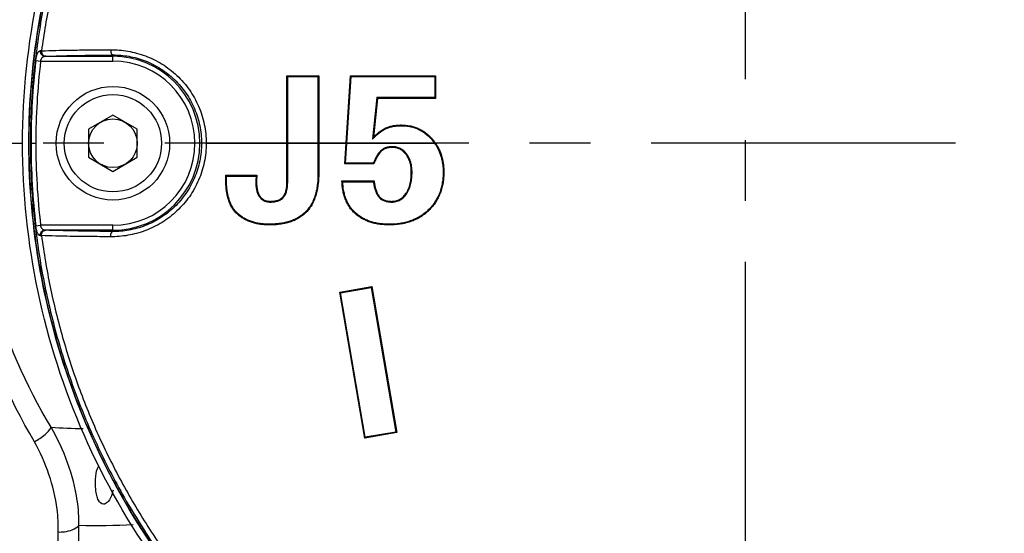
# Model space of a CAD drawing. Header units: millimetres. Extents: x 5828 to 6704, y 123 to 421.
# Tile 160 of 256: x 6364.93 to 6371, y 363.58 to 366.74. Entities that reach past the tile are written whole.
import ezdxf

# ---------------------------------------------------------------- set-up
doc = ezdxf.new("R2010")
doc.units = ezdxf.units.MM
doc.linetypes.add('CENTER', pattern=[0.6, 0.375, -0.075, 0.075, -0.075])
doc.layers.add('中心线', color=7, linetype='Continuous')
doc.layers.add('外形图', color=7, linetype='Continuous')

msp = doc.modelspace()

# ---------------------------------------------------------------- linework, layer by layer
at = {"layer": '中心线', "linetype": 'CENTER', "ltscale": 5}
for p, q in [((6369.4033, 360.3738), (6369.4033, 371.3019)), ((6376.6977, 365.9795), (6359.4099, 365.9795))]:
    msp.add_line(p, q, dxfattribs=at)
at = {"layer": '外形图', "linetype": 'ByBlock'}
for p, q in [((6365.0282, 366.489), (6365.0576, 366.4856)), ((6365.0576, 366.4856), (6365.5033, 366.4856)), ((6365.0831, 366.5156), (6365.5033, 366.5156)), ((6365.5033, 366.4856), (6365.5033, 366.5235)), ((6366.5766, 366.3954), (6366.581, 366.3911)), ((6366.5766, 366.3954), (6366.7722, 366.3954)), ((6366.5766, 365.9795), (6366.5766, 366.3954)), ((6366.581, 366.3911), (6366.7678, 366.3911)), ((6366.581, 365.9795), (6366.581, 366.3911)), ((6366.7722, 366.3954), (6366.7678, 366.3911)), ((6366.7678, 366.3911), (6366.7678, 365.9795)), ((6366.7722, 366.3954), (6366.7722, 365.9795)), ((6366.941, 365.9795), (6366.9683, 366.3954)), ((6366.9454, 365.9795), (6366.9724, 366.3911)), ((6366.9683, 366.3954), (6366.9724, 366.3911)), ((6366.9683, 366.3954), (6367.4923, 366.3954)), ((6366.9724, 366.3911), (6367.4879, 366.3911)), ((6367.4923, 366.3954), (6367.4879, 366.3911)), ((6367.4879, 366.3911), (6367.4879, 366.2607)), ((6367.4923, 366.3954), (6367.4923, 366.2563)), ((6367.1298, 366.2607), (6367.1037, 366.0039)), ((6367.1338, 366.2563), (6367.1094, 366.0163)), ((6367.1338, 366.2563), (6367.1298, 366.2607)), ((6367.4879, 366.2607), (6367.1298, 366.2607)), ((6367.4923, 366.2563), (6367.1338, 366.2563)), ((6367.4923, 366.2563), (6367.4879, 366.2607)), ((6365.5033, 366.1528), (6365.3533, 366.0662)), ((6365.6533, 366.0662), (6365.5033, 366.1528)), ((6365.3533, 366.0662), (6365.3533, 365.8929)), ((6365.6533, 365.8929), (6365.6533, 366.0662)), ((6367.187, 366.074), (6367.1888, 366.0701)), ((6367.2817, 366.0921), (6367.2817, 366.0877)), ((6367.4689, 366.0092), (6367.4657, 366.0063)), ((6364.6322, 365.9795), (6364.9464, 365.9795)), ((6364.9984, 365.9795), (6364.9946, 365.9795)), ((6364.9984, 365.9795), (6365.028, 365.9795)), ((6366.0788, 365.9795), (6366.0496, 365.9795)), ((6366.0788, 365.9795), (6366.581, 365.9795)), ((6366.5766, 365.743), (6366.5766, 365.9795)), ((6366.581, 365.743), (6366.581, 365.9795)), ((6366.581, 365.9795), (6366.7678, 365.9795)), ((6366.7678, 365.9795), (6366.941, 365.9795)), ((6366.7678, 365.9795), (6366.7678, 365.7944)), ((6366.7722, 365.9795), (6366.7722, 365.7944)), ((6366.9326, 365.8521), (6366.941, 365.9795)), ((6366.9373, 365.8564), (6366.9454, 365.9795)), ((6366.9454, 365.9795), (6367.487, 365.9795)), ((6367.157, 365.9291), (6367.1539, 365.9322)), ((6367.2266, 365.9536), (6367.2266, 365.958)), ((6365.3533, 365.8929), (6365.5033, 365.8063)), ((6365.5033, 365.8063), (6365.6533, 365.8929)), ((6367.3102, 365.9113), (6367.3136, 365.914)), ((6366.9326, 365.8521), (6366.9373, 365.8564)), ((6367.1119, 365.8521), (6366.9326, 365.8521)), ((6367.1089, 365.8564), (6366.9373, 365.8564)), ((6366.1993, 365.7819), (6366.3905, 365.7819)), ((6366.1993, 365.7537), (6366.1993, 365.7819)), ((6366.1993, 365.7819), (6366.2037, 365.7775)), ((6366.1993, 365.7537), (6366.2037, 365.7537)), ((6366.2037, 365.7537), (6366.2037, 365.7775)), ((6366.2037, 365.7775), (6366.386, 365.7775)), ((6366.386, 365.7775), (6366.3849, 365.7501)), ((6366.3892, 365.7499), (6366.3849, 365.7501)), ((6366.3905, 365.7819), (6366.386, 365.7775)), ((6366.3905, 365.7819), (6366.3892, 365.7499)), ((6366.7722, 365.7944), (6366.7678, 365.7944)), ((6366.9157, 365.7468), (6367.1137, 365.7468)), ((6367.3431, 365.8007), (6367.3475, 365.8007)), ((6367.5437, 365.8007), (6367.5393, 365.8007)), ((6366.5766, 365.743), (6366.581, 365.743)), ((6366.9202, 365.7424), (6367.1099, 365.7424)), ((6366.5526, 365.6498), (6366.5559, 365.647)), ((6367.1457, 365.6515), (6367.1423, 365.6487)), ((6367.3097, 365.6692), (6367.3133, 365.6667)), ((6366.4738, 365.6214), (6366.4738, 365.6171)), ((6367.2215, 365.6214), (6367.2215, 365.617)), ((6367.4509, 365.565), (6367.4479, 365.5681)), ((6366.2727, 365.5406), (6366.2756, 365.5438)), ((6366.6946, 365.5536), (6366.6915, 365.5566)), ((6366.9972, 365.5456), (6367.0001, 365.5488)), ((6365.0282, 365.4701), (6365.0576, 365.4735)), ((6365.5033, 365.4735), (6365.0576, 365.4735)), ((6365.5033, 365.4435), (6365.0831, 365.4435)), ((6365.5033, 365.4356), (6365.5033, 365.4735)), ((6366.4688, 365.476), (6366.4688, 365.4804)), ((6367.2071, 365.476), (6367.2071, 365.4804)), ((6366.9017, 365.0616), (6367.0988, 365.0954)), ((6366.9067, 365.058), (6367.0952, 365.0904)), ((6367.0988, 365.0954), (6367.0952, 365.0904)), ((6367.0952, 365.0904), (6367.2481, 364.199)), ((6367.0988, 365.0954), (6367.2532, 364.1954)), ((6367.0561, 364.1616), (6366.9017, 365.0616)), ((6366.9017, 365.0616), (6366.9067, 365.058)), ((6367.0596, 364.1667), (6366.9067, 365.058)), ((6367.2532, 364.1954), (6367.0561, 364.1616)), ((6367.2481, 364.199), (6367.0596, 364.1667)), ((6367.2532, 364.1954), (6367.2481, 364.199)), ((6367.0561, 364.1616), (6367.0596, 364.1667)), ((6365.2939, 361.4073), (6365.2939, 363.6232)), ((6365.1656, 361.3296), (6365.1656, 363.5831))]:
    msp.add_line(p, q, dxfattribs=at)
for radius in [0.35, 0.3, 0.15]:
    msp.add_circle((6365.5033, 365.9795), radius, dxfattribs=at)
for centre, radius, start, end in [((6365.0887, 365.1191), 1.4305, 91.01922, 91.31487), ((6369.3737, 365.979), 4.3753, 173.30625, 179.99289), ((6369.3755, 365.979), 4.3475, 173.3085, 179.99241), ((6365.1285, 365.3463), 1.1701, 91.90109, 92.22497), ((6365.5033, 365.9795), 0.536, 270, 90), ((6365.5033, 365.9795), 0.506, 270, 90), ((6367.9891, 365.605), 0.9711, 154.94217, 155.7417), ((6367.2572, 365.8178), 0.2811, 35.14424, 42.12265), ((6367.257, 365.8176), 0.2857, 34.52937, 42.11546), ((6369.3739, 365.9801), 4.3755, 180.00721, 186.69358), ((6369.3757, 365.9801), 4.3477, 180.00769, 186.69131), ((6368.4955, 366.7952), 1.6745, 214.09937, 214.28068), ((6367.7855, 366.6414), 1.2478, 225.80619, 226.0957), ((6368.0495, 364.9134), 1.253, 138.31315, 138.58111), ((6365.1312, 366.6874), 1.2448, 267.78478, 268.08921), ((6365.0908, 366.9442), 1.5346, 268.69518, 268.97076), ((6365.3856, 368.2349), 4.0149, 266.23681, 269.07234)]:
    msp.add_arc(centre, radius, start, end, dxfattribs=at)
for points, knots in [([(6373.6771, 361.295), (6373.1533, 361.3221), (6372.1058, 361.3796), (6370.7968, 361.4565), (6369.7503, 361.5299), (6368.9645, 361.5686), (6368.1857, 361.7052), (6367.2052, 362.0858), (6366.1269, 362.8751), (6365.25, 364.2147), (6364.8947, 365.7768), (6365.1085, 367.3645), (6365.8629, 368.7788), (6367.0631, 369.8364), (6368.3132, 370.3233), (6369.3596, 370.4099), (6370.1447, 370.4556), (6370.9299, 370.5095), (6371.7885, 370.5606), (6372.3855, 370.5946), (6372.7207, 370.613)], [0.2814625, 0.2814625, 0.2814625, 0.2814625, 0.3127361, 0.3440098, 0.3596457, 0.375288, 0.3909088, 0.4065401, 0.4376789, 0.4688356, 0.5000093, 0.531187, 0.5623615, 0.5935322, 0.6247079, 0.6403423, 0.655997, 0.6716257, 0.6872624, 0.7072791, 0.7072791, 0.7072791, 0.7072791]), ([(6372.7207, 370.6131), (6372.5896, 370.6059), (6372.3158, 370.5906), (6371.8993, 370.5667), (6371.4713, 370.5413), (6371.1146, 370.5196), (6370.8293, 370.5019), (6370.6154, 370.4884), (6370.4014, 370.4747), (6370.1875, 370.4609), (6369.9736, 370.4468), (6369.7953, 370.4349), (6369.6527, 370.4254), (6369.5458, 370.4181), (6369.4567, 370.412), (6369.3854, 370.4071), (6369.3319, 370.4034), (6369.2784, 370.3998), (6369.2249, 370.3962), (6369.1715, 370.3926), (6369.1002, 370.3875), (6369.0111, 370.3804), (6368.9222, 370.3717), (6368.8513, 370.3633), (6368.7804, 370.354), (6368.6921, 370.3406), (6368.5865, 370.322), (6368.4464, 370.2939), (6368.2725, 370.2524), (6368.0666, 370.1925), (6367.8638, 370.1227), (6367.6647, 370.0432), (6367.4696, 369.9541), (6367.2791, 369.8556), (6367.0936, 369.748), (6366.9135, 369.6315), (6366.7393, 369.5064), (6366.5714, 369.3731), (6366.4101, 369.2317), (6366.2558, 369.0827), (6366.109, 368.9264), (6365.97, 368.7631), (6365.839, 368.5933), (6365.7164, 368.4173), (6365.6025, 368.2356), (6365.4975, 368.0486), (6365.4017, 367.8567), (6365.3154, 367.6604), (6365.2388, 367.4601), (6365.172, 367.2563), (6365.1151, 367.0495), (6365.0527, 366.7705), (6365.0105, 366.4873), (6364.989, 366.2023), (6364.9814, 365.9165), (6364.9983, 365.5591), (6365.0497, 365.205), (6365.1111, 364.9257), (6365.1672, 364.7187), (6365.2332, 364.5147), (6365.3091, 364.3141), (6365.3947, 364.1175), (6365.4898, 363.9252), (6365.594, 363.7378), (6365.7073, 363.5557), (6365.8292, 363.3793), (6365.9595, 363.209), (6366.098, 363.0452), (6366.2442, 362.8883), (6366.3979, 362.7387), (6366.5586, 362.5967), (6366.726, 362.4627), (6366.8998, 362.337), (6367.0794, 362.2199), (6367.2645, 362.1116), (6367.4547, 362.0123), (6367.6494, 361.9225), (6367.8482, 361.8422), (6368.0508, 361.7716), (6368.2565, 361.711), (6368.4649, 361.6604), (6368.6755, 361.62), (6368.8524, 361.5946), (6368.9946, 361.5801), (6369.0836, 361.5729), (6369.1549, 361.5677), (6369.2083, 361.564), (6369.2618, 361.5605), (6369.3331, 361.5557), (6369.4222, 361.5495), (6369.5292, 361.5421), (6369.6361, 361.5348), (6369.7787, 361.5253), (6369.957, 361.5134), (6370.1709, 361.4993), (6370.3848, 361.4854), (6370.5988, 361.4718), (6370.8127, 361.4582), (6371.098, 361.4405), (6371.4547, 361.4188), (6371.8827, 361.3934), (6372.3107, 361.3688), (6372.7388, 361.3449), (6373.167, 361.3216), (6373.4797, 361.3052), (6373.6498, 361.2964), (6373.6771, 361.295)], [0.3131395, 0.3131395, 0.3131395, 0.3131395, 0.3203178, 0.3281304, 0.335943, 0.3437556, 0.347662, 0.3515683, 0.3554746, 0.3593809, 0.3632872, 0.3671935, 0.3691467, 0.3710998, 0.373053, 0.3740296, 0.3750062, 0.3759827, 0.3769593, 0.3779359, 0.3789125, 0.3808656, 0.3828188, 0.3837953, 0.3847719, 0.3867251, 0.3886782, 0.3906314, 0.3945374, 0.3984434, 0.4023495, 0.4062556, 0.4101617, 0.4140679, 0.4179741, 0.4218803, 0.4257865, 0.4296926, 0.4335988, 0.437505, 0.4414112, 0.4453173, 0.4492235, 0.4531297, 0.4570359, 0.4609421, 0.4648482, 0.4687544, 0.4726606, 0.4765668, 0.4804729, 0.4843791, 0.4921892, 0.4960954, 0.5000015, 0.5078116, 0.5156216, 0.5195278, 0.523434, 0.5273402, 0.5312463, 0.5351525, 0.5390587, 0.5429649, 0.546871, 0.5507772, 0.5546834, 0.5585896, 0.5624958, 0.5664019, 0.5703081, 0.5742143, 0.5781205, 0.5820266, 0.5859328, 0.589839, 0.5937451, 0.5976512, 0.6015573, 0.6054633, 0.6093693, 0.6132753, 0.6171812, 0.6191344, 0.6210875, 0.6220641, 0.6230407, 0.6240173, 0.6249939, 0.626947, 0.6289002, 0.6308533, 0.6328065, 0.6367128, 0.6406191, 0.6445254, 0.6484317, 0.6523381, 0.6562444, 0.664057, 0.6718696, 0.6796823, 0.6874949, 0.6953075, 0.7031201, 0.7046145, 0.7046145, 0.7046145, 0.7046145]), ([(6364.9464, 365.9795), (6364.9464, 366.5921), (6365.2064, 367.8321), (6366.3083, 369.3642), (6367.6698, 370.1685), (6368.8724, 370.4334), (6369.485, 370.4524), (6369.7883, 370.4682)], [0, 0, 0, 0, 0.250163, 0.50027, 0.750286, 0.875949, 1, 1, 1, 1]), ([(6366.1001, 368.8555), (6366.0653, 368.8149), (6365.9973, 368.7325), (6365.8995, 368.6056), (6365.8061, 368.4752), (6365.688, 368.2972), (6365.5794, 368.1129), (6365.481, 367.9232), (6365.4124, 367.7783), (6365.3492, 367.6311), (6365.272, 367.4318), (6365.1895, 367.1775), (6365.1257, 366.9179), (6365.0862, 366.7079), (6365.0702, 366.6023), (6365.0632, 366.5493)], [0, 0, 0, 0, 0.062503, 0.125007, 0.187511, 0.250015, 0.375003, 0.437507, 0.500011, 0.562515, 0.625019, 0.750005, 0.874992, 0.937496, 1, 1, 1, 1]), ([(6365.9689, 368.7438), (6365.8907, 368.6467), (6365.7796, 368.496), (6365.6447, 368.2863), (6365.5504, 368.1251), (6365.4631, 367.9601), (6365.3827, 367.7916), (6365.3096, 367.6198), (6365.222, 367.3867), (6365.1312, 367.0887), (6365.0658, 366.7842), (6365.029, 366.538), (6365.0026, 366.2906), (6364.9946, 366.1039), (6364.9946, 365.9795)], [0, 0, 0, 0, 0.125213, 0.187763, 0.250267, 0.312745, 0.375218, 0.437704, 0.500206, 0.62519, 0.750155, 0.812633, 0.875097, 1, 1, 1, 1]), ([(6364.5077, 365.9795), (6364.5078, 366.3063), (6364.5981, 366.9522), (6364.8596, 367.5475), (6365.02, 367.8194)], [0, 0, 0, 0, 0.508583, 1, 1, 1, 1]), ([(6364.6322, 365.9795), (6364.6326, 366.2905), (6364.7198, 366.905), (6364.9674, 367.4728), (6365.1221, 367.7305)], [0, 0, 0, 0, 0.508492, 1, 1, 1, 1]), ([(6365.0282, 366.489), (6365.0287, 366.4932), (6365.0299, 366.5015), (6365.032, 366.5132), (6365.0347, 366.5237), (6365.0374, 366.5315), (6365.0399, 366.5367), (6365.0418, 366.54), (6365.0438, 366.5428), (6365.046, 366.5451), (6365.0483, 366.5469), (6365.0507, 366.5482), (6365.0533, 366.5489), (6365.055, 366.5491), (6365.0559, 366.5492)], [0, 0, 0, 0, 0.180971, 0.35273, 0.507837, 0.642037, 0.700901, 0.754425, 0.80297, 0.84718, 0.887886, 0.92613, 0.963104, 1, 1, 1, 1]), ([(6365.0559, 366.5492), (6365.0554, 366.545), (6365.0562, 366.5365), (6365.061, 366.5271), (6365.0667, 366.5213), (6365.0718, 366.5181), (6365.0773, 366.5161), (6365.0811, 366.5156), (6365.0831, 366.5156)], [0, 0, 0, 0, 0.259061, 0.513596, 0.638237, 0.760531, 0.880866, 1, 1, 1, 1]), ([(6365.0632, 366.5493), (6365.063, 366.5472), (6365.063, 366.543), (6365.0642, 366.5368), (6365.0664, 366.531), (6365.0697, 366.5259), (6365.0738, 366.5216), (6365.0787, 366.5183), (6365.0841, 366.5163), (6365.0878, 366.5158), (6365.0897, 366.5158)], [0, 0, 0, 0, 0.131527, 0.262682, 0.392297, 0.519435, 0.643548, 0.764592, 0.883075, 1, 1, 1, 1]), ([(6365.0632, 366.5493), (6365.1224, 366.5512), (6365.22, 366.5534), (6365.3621, 366.5552), (6365.4451, 366.5558), (6365.4895, 366.5561)], [0, 0, 0, 0, 0.416306, 0.687414, 1, 1, 1, 1]), ([(6365.4895, 366.5561), (6365.4894, 366.554), (6365.4895, 366.55), (6365.4901, 366.544), (6365.4913, 366.5385), (6365.493, 366.5336), (6365.4951, 366.5294), (6365.4975, 366.5263), (6365.4999, 366.5244), (6365.5019, 366.5237), (6365.5028, 366.5236), (6365.5033, 366.5235)], [0, 0, 0, 0, 0.161664, 0.320323, 0.470881, 0.608841, 0.730794, 0.835079, 0.922854, 0.962256, 1, 1, 1, 1]), ([(6365.4895, 366.5561), (6365.507, 366.5562), (6365.5426, 366.5548), (6365.5963, 366.548), (6365.6504, 366.536), (6365.704, 366.5188), (6365.7564, 366.4962), (6365.8069, 366.4683), (6365.8546, 366.4354), (6365.899, 366.3977), (6365.9395, 366.3556), (6365.9755, 366.3095), (6366.0067, 366.26), (6366.0326, 366.2075), (6366.0531, 366.1526), (6366.0679, 366.096), (6366.0768, 366.0381), (6366.0788, 365.999), (6366.0788, 365.9795)], [0, 0, 0, 0, 0.057439, 0.116465, 0.17684, 0.238293, 0.300556, 0.363391, 0.426605, 0.490059, 0.553657, 0.617342, 0.681076, 0.744839, 0.808619, 0.872408, 0.936203, 1, 1, 1, 1]), ([(6365.0576, 366.4856), (6365.0581, 366.4877), (6365.059, 366.4909), (6365.0604, 366.495), (6365.0619, 366.4989), (6365.064, 366.5032), (6365.067, 366.5077), (6365.0705, 366.5112), (6365.0744, 366.5137), (6365.0787, 366.5152), (6365.0816, 366.5155), (6365.0831, 366.5156)], [0, 0, 0, 0, 0.156481, 0.232723, 0.306725, 0.446088, 0.572589, 0.687216, 0.793528, 0.896378, 1, 1, 1, 1]), ([(6365.0897, 366.5158), (6365.147, 366.5177), (6365.2418, 366.5201), (6365.3797, 366.5223), (6365.4602, 366.5232), (6365.5033, 366.5235)], [0, 0, 0, 0, 0.416177, 0.6872, 1, 1, 1, 1]), ([(6365.5033, 366.5235), (6365.5196, 366.5237), (6365.5526, 366.5225), (6365.6025, 366.5161), (6365.6528, 366.5047), (6365.7027, 366.4881), (6365.7515, 366.4665), (6365.7983, 366.4398), (6365.8426, 366.4084), (6365.8837, 366.3726), (6365.9211, 366.3327), (6365.9543, 366.2892), (6365.9831, 366.2425), (6366.007, 366.1932), (6366.0259, 366.1417), (6366.0395, 366.0886), (6366.0478, 366.0343), (6366.0496, 365.9978), (6366.0496, 365.9795)], [0, 0, 0, 0, 0.05695, 0.115637, 0.175808, 0.237169, 0.299422, 0.362301, 0.42559, 0.489138, 0.552842, 0.616637, 0.680486, 0.744366, 0.808263, 0.872171, 0.936084, 1, 1, 1, 1]), ([(6367.1037, 366.0039), (6367.116, 366.0172), (6367.1419, 366.0425), (6367.1724, 366.0626), (6367.1888, 366.0701)], [0, 0, 0, 0, 0.500389, 1, 1, 1, 1]), ([(6367.1094, 366.0163), (6367.1151, 366.0222), (6367.1269, 366.0335), (6367.1456, 366.0492), (6367.1655, 366.063), (6367.1797, 366.0707), (6367.187, 366.074)], [0, 0, 0, 0, 0.25405, 0.50395, 0.752102, 1, 1, 1, 1]), ([(6367.187, 366.074), (6367.1943, 366.0774), (6367.2093, 366.083), (6367.2328, 366.0885), (6367.257, 366.0915), (6367.2734, 366.0921), (6367.2817, 366.0921)], [0, 0, 0, 0, 0.246704, 0.49396, 0.744005, 1, 1, 1, 1]), ([(6367.1888, 366.0701), (6367.1961, 366.0734), (6367.211, 366.0789), (6367.2342, 366.0843), (6367.2579, 366.0872), (6367.2738, 366.0877), (6367.2817, 366.0877)], [0, 0, 0, 0, 0.249934, 0.499921, 0.749946, 1, 1, 1, 1]), ([(6367.2817, 366.0921), (6367.2993, 366.0921), (6367.3257, 366.0898), (6367.3597, 366.0813), (6367.3841, 366.0722), (6367.4075, 366.0604), (6367.4371, 366.0409), (6367.4569, 366.0226), (6367.4689, 366.0092)], [0, 0, 0, 0, 0.250545, 0.373486, 0.496752, 0.620367, 0.744424, 1, 1, 1, 1]), ([(6367.2817, 366.0877), (6367.299, 366.0877), (6367.325, 366.0855), (6367.3586, 366.0771), (6367.383, 366.068), (6367.4061, 366.0561), (6367.435, 366.0369), (6367.4541, 366.0191), (6367.4657, 366.0063)], [0, 0, 0, 0, 0.249872, 0.374941, 0.500006, 0.62507, 0.750139, 1, 1, 1, 1]), ([(6365.02, 364.1397), (6364.8596, 364.4116), (6364.5981, 365.0069), (6364.5078, 365.6528), (6364.5077, 365.9795)], [0, 0, 0, 0, 0.491417, 1, 1, 1, 1]), ([(6365.1221, 364.2286), (6364.9674, 364.4863), (6364.7198, 365.0541), (6364.6326, 365.6686), (6364.6322, 365.9795)], [0, 0, 0, 0, 0.491508, 1, 1, 1, 1]), ([(6369.7883, 361.4909), (6369.485, 361.5067), (6368.8725, 361.5257), (6367.6699, 361.7905), (6366.3085, 362.5947), (6365.2065, 364.1269), (6364.9464, 365.367), (6364.9464, 365.9795)], [0, 0, 0, 0, 0.124038, 0.249693, 0.499705, 0.749819, 1, 1, 1, 1]), ([(6364.9946, 365.9795), (6364.9946, 365.8552), (6365.0053, 365.6063), (6365.0527, 365.2357), (6365.1312, 364.8704), (6365.222, 364.5724), (6365.3096, 364.3393), (6365.3827, 364.1675), (6365.4631, 363.999), (6365.5504, 363.834), (6365.6447, 363.6728), (6365.7796, 363.4632), (6365.8907, 363.3124), (6365.9689, 363.2153)], [0, 0, 0, 0, 0.124906, 0.249824, 0.374792, 0.499779, 0.562283, 0.624771, 0.687246, 0.749725, 0.812232, 0.874783, 1, 1, 1, 1]), ([(6366.0788, 365.9795), (6366.0788, 365.9406), (6366.0728, 365.8819), (6366.0531, 365.8065), (6366.0326, 365.7516), (6366.0067, 365.6991), (6365.9755, 365.6496), (6365.9395, 365.6035), (6365.899, 365.5614), (6365.8546, 365.5237), (6365.8069, 365.4908), (6365.7564, 365.4629), (6365.704, 365.4403), (6365.6504, 365.4231), (6365.5963, 365.4111), (6365.5426, 365.4043), (6365.507, 365.4029), (6365.4895, 365.403)], [0, 0, 0, 0, 0.127448, 0.191248, 0.255039, 0.318813, 0.382557, 0.446252, 0.509861, 0.573325, 0.63655, 0.699395, 0.761669, 0.823132, 0.883516, 0.942552, 1, 1, 1, 1]), ([(6366.0496, 365.9795), (6366.0496, 365.9613), (6366.0478, 365.9248), (6366.0395, 365.8705), (6366.0259, 365.8174), (6366.007, 365.7659), (6365.9831, 365.7166), (6365.9543, 365.6699), (6365.9211, 365.6264), (6365.8837, 365.5865), (6365.8426, 365.5507), (6365.7983, 365.5193), (6365.7515, 365.4926), (6365.7027, 365.471), (6365.6528, 365.4544), (6365.6025, 365.443), (6365.5526, 365.4366), (6365.5196, 365.4354), (6365.5033, 365.4356)], [0, 0, 0, 0, 0.063916, 0.127829, 0.191737, 0.255634, 0.319514, 0.383363, 0.447158, 0.510862, 0.574409, 0.637699, 0.700577, 0.762831, 0.824192, 0.884363, 0.94305, 1, 1, 1, 1]), ([(6366.941, 365.9795), (6366.9414, 365.9795), (6366.9419, 365.9795), (6366.9426, 365.9794), (6366.9432, 365.9794), (6366.9437, 365.9794), (6366.9445, 365.9794), (6366.945, 365.9795), (6366.9454, 365.9795)], [0, 0, 0, 0, 0.248289, 0.37244, 0.496618, 0.620766, 0.745371, 1, 1, 1, 1]), ([(6367.1539, 365.9322), (6367.1487, 365.927), (6367.1416, 365.9184), (6367.1334, 365.9061), (6367.1277, 365.8966), (6367.1225, 365.8868), (6367.116, 365.8735), (6367.1116, 365.8633), (6367.1089, 365.8564)], [0, 0, 0, 0, 0.24984, 0.374869, 0.499902, 0.624934, 0.749964, 1, 1, 1, 1]), ([(6367.157, 365.9291), (6367.1468, 365.919), (6367.1343, 365.9004), (6367.1208, 365.8737), (6367.1148, 365.8594), (6367.1119, 365.8521)], [0, 0, 0, 0, 0.481724, 0.735292, 1, 1, 1, 1]), ([(6367.2266, 365.958), (6367.22, 365.958), (6367.2068, 365.9572), (6367.1906, 365.9537), (6367.1782, 365.9491), (6367.1694, 365.9445), (6367.1612, 365.9389), (6367.1562, 365.9346), (6367.1539, 365.9322)], [0, 0, 0, 0, 0.249996, 0.499865, 0.624909, 0.749945, 0.87497, 1, 1, 1, 1]), ([(6367.2266, 365.9536), (6367.2197, 365.9536), (6367.2065, 365.9528), (6367.1905, 365.9492), (6367.179, 365.9446), (6367.171, 365.9404), (6367.1636, 365.9353), (6367.1591, 365.9313), (6367.157, 365.9291)], [0, 0, 0, 0, 0.271831, 0.523127, 0.643756, 0.762495, 0.880788, 1, 1, 1, 1]), ([(6367.3136, 365.914), (6367.3111, 365.9173), (6367.3056, 365.9238), (6367.2965, 365.9326), (6367.2864, 365.9403), (6367.2755, 365.9468), (6367.2639, 365.9519), (6367.2517, 365.9555), (6367.2392, 365.9575), (6367.2308, 365.958), (6367.2266, 365.958)], [0, 0, 0, 0, 0.125026, 0.250039, 0.375041, 0.500031, 0.625017, 0.750006, 0.874999, 1, 1, 1, 1]), ([(6367.3102, 365.9113), (6367.3076, 365.9147), (6367.3023, 365.9209), (6367.2934, 365.9294), (6367.2839, 365.9367), (6367.2738, 365.9427), (6367.2629, 365.9475), (6367.2514, 365.951), (6367.2392, 365.9531), (6367.2308, 365.9536), (6367.2266, 365.9536)], [0, 0, 0, 0, 0.129712, 0.254562, 0.376684, 0.497548, 0.618635, 0.741639, 0.868289, 1, 1, 1, 1]), ([(6367.4924, 365.9795), (6367.4922, 365.9794), (6367.492, 365.9792), (6367.4916, 365.9788), (6367.4911, 365.9786), (6367.4907, 365.9783), (6367.4905, 365.978), (6367.4903, 365.9777), (6367.49, 365.9775), (6367.4897, 365.9776), (6367.4895, 365.9777), (6367.4891, 365.9779), (6367.4886, 365.9783), (6367.4878, 365.9789), (6367.4873, 365.9793), (6367.487, 365.9795)], [0, 0, 0, 0, 0.082146, 0.164325, 0.246097, 0.328034, 0.37186, 0.414982, 0.455821, 0.506458, 0.542202, 0.586134, 0.697554, 0.837136, 1, 1, 1, 1]), ([(6367.487, 365.9795), (6367.4916, 365.9731), (6367.5001, 365.9598), (6367.5111, 365.9388), (6367.5202, 365.9169), (6367.5275, 365.8944), (6367.533, 365.8713), (6367.538, 365.8401), (6367.5393, 365.8164), (6367.5393, 365.8007)], [0, 0, 0, 0, 0.125009, 0.250016, 0.375026, 0.500038, 0.625054, 0.750073, 1, 1, 1, 1]), ([(6367.4924, 365.9795), (6367.4968, 365.9731), (6367.5052, 365.9597), (6367.516, 365.9386), (6367.5249, 365.9167), (6367.5321, 365.8942), (6367.5375, 365.8712), (6367.5424, 365.8401), (6367.5437, 365.8164), (6367.5437, 365.8007)], [0, 0, 0, 0, 0.125008, 0.250015, 0.375025, 0.500037, 0.625053, 0.750071, 1, 1, 1, 1]), ([(6367.3431, 365.8007), (6367.3431, 365.8105), (6367.3421, 365.8301), (6367.3367, 365.859), (6367.3282, 365.8822), (6367.3188, 365.8994), (6367.3132, 365.9075), (6367.3102, 365.9113)], [0, 0, 0, 0, 0.250056, 0.500025, 0.749895, 0.874947, 1, 1, 1, 1]), ([(6367.3475, 365.8007), (6367.3475, 365.8107), (6367.3465, 365.8308), (6367.3408, 365.8605), (6367.3321, 365.8841), (6367.3225, 365.9018), (6367.3167, 365.91), (6367.3136, 365.914)], [0, 0, 0, 0, 0.250054, 0.500023, 0.749893, 0.874947, 1, 1, 1, 1]), ([(6366.2727, 365.5406), (6366.2654, 365.547), (6366.252, 365.561), (6366.2355, 365.5851), (6366.2227, 365.6112), (6366.2132, 365.6387), (6366.2065, 365.6669), (6366.2007, 365.7052), (6366.1993, 365.7343), (6366.1993, 365.7537)], [0, 0, 0, 0, 0.124956, 0.249928, 0.374924, 0.49994, 0.624971, 0.750011, 1, 1, 1, 1]), ([(6366.2756, 365.5438), (6366.2684, 365.5501), (6366.2552, 365.564), (6366.2391, 365.5877), (6366.2266, 365.6134), (6366.2172, 365.6405), (6366.2107, 365.6683), (6366.205, 365.706), (6366.2037, 365.7346), (6366.2037, 365.7537)], [0, 0, 0, 0, 0.124955, 0.249927, 0.374923, 0.499939, 0.62497, 0.75001, 1, 1, 1, 1]), ([(6366.3849, 365.7501), (6366.3846, 365.7425), (6366.3845, 365.7273), (6366.386, 365.7083), (6366.3886, 365.6933), (6366.3922, 365.6785), (6366.3975, 365.6642), (6366.4052, 365.651), (6366.4122, 365.642), (6366.4205, 365.6341), (6366.4299, 365.6276), (6366.4402, 365.6226), (6366.4512, 365.6193), (6366.4624, 365.6174), (6366.47, 365.6171), (6366.4738, 365.6171)], [0, 0, 0, 0, 0.125026, 0.250037, 0.312563, 0.375088, 0.499982, 0.562493, 0.624994, 0.687487, 0.749976, 0.812468, 0.87497, 0.937481, 1, 1, 1, 1]), ([(6366.3892, 365.7499), (6366.3889, 365.7426), (6366.3888, 365.728), (6366.3903, 365.7097), (6366.3926, 365.6953), (6366.396, 365.6811), (6366.401, 365.6672), (6366.4082, 365.6545), (6366.4148, 365.6457), (6366.4226, 365.638), (6366.4316, 365.6316), (6366.4415, 365.6268), (6366.452, 365.6236), (6366.4629, 365.6218), (6366.4702, 365.6214), (6366.4738, 365.6214)], [0, 0, 0, 0, 0.125027, 0.25004, 0.312565, 0.37509, 0.499991, 0.562503, 0.625003, 0.687494, 0.749981, 0.812471, 0.874971, 0.937481, 1, 1, 1, 1]), ([(6366.7678, 365.7944), (6366.7678, 365.7731), (6366.7663, 365.741), (6366.7601, 365.6987), (6366.7531, 365.6675), (6366.7431, 365.637), (6366.7299, 365.6078), (6366.7129, 365.5805), (6366.699, 365.5642), (6366.6915, 365.5566)], [0, 0, 0, 0, 0.249986, 0.375022, 0.50005, 0.625065, 0.750064, 0.875041, 1, 1, 1, 1]), ([(6366.7722, 365.7944), (6366.7722, 365.7728), (6366.7706, 365.7403), (6366.7644, 365.6975), (6366.7571, 365.6658), (6366.747, 365.6349), (6366.7335, 365.6054), (6366.7163, 365.5778), (6366.7022, 365.5612), (6366.6946, 365.5536)], [0, 0, 0, 0, 0.249985, 0.375022, 0.50005, 0.625064, 0.750063, 0.87504, 1, 1, 1, 1]), ([(6366.9972, 365.5456), (6366.9903, 365.5518), (6366.9773, 365.565), (6366.9606, 365.587), (6366.9467, 365.6107), (6366.9355, 365.636), (6366.9269, 365.6626), (6366.9188, 365.6994), (6366.9162, 365.7278), (6366.9157, 365.7468)], [0, 0, 0, 0, 0.125147, 0.247809, 0.370227, 0.494064, 0.619132, 0.744684, 1, 1, 1, 1]), ([(6367.1137, 365.7468), (6367.1148, 365.7379), (6367.1167, 365.7249), (6367.1204, 365.7078), (6367.1238, 365.6954), (6367.1278, 365.6834), (6367.1327, 365.672), (6367.1385, 365.6612), (6367.1432, 365.6546), (6367.1457, 365.6515)], [0, 0, 0, 0, 0.261848, 0.389741, 0.515999, 0.640132, 0.761837, 0.881414, 1, 1, 1, 1]), ([(6367.3097, 365.6692), (6367.313, 365.6739), (6367.319, 365.6837), (6367.3263, 365.6993), (6367.332, 365.7156), (6367.3364, 365.7322), (6367.3396, 365.7492), (6367.3425, 365.772), (6367.3431, 365.7892), (6367.3431, 365.8007)], [0, 0, 0, 0, 0.124983, 0.249974, 0.374977, 0.499988, 0.625005, 0.750023, 1, 1, 1, 1]), ([(6367.3133, 365.6667), (6367.3166, 365.6715), (6367.3228, 365.6815), (6367.3302, 365.6974), (6367.3361, 365.7139), (6367.3406, 365.7309), (6367.3439, 365.7482), (6367.3468, 365.7714), (6367.3475, 365.789), (6367.3475, 365.8007)], [0, 0, 0, 0, 0.124985, 0.249976, 0.374979, 0.499989, 0.625006, 0.750024, 1, 1, 1, 1]), ([(6367.5393, 365.8007), (6367.5393, 365.79), (6367.5386, 365.7685), (6367.5348, 365.7366), (6367.5282, 365.7051), (6367.5186, 365.6744), (6367.5056, 365.645), (6367.4894, 365.6171), (6367.4702, 365.5913), (6367.4556, 365.5756), (6367.4479, 365.5681)], [0, 0, 0, 0, 0.125017, 0.250028, 0.375033, 0.50003, 0.625023, 0.750014, 0.875004, 1, 1, 1, 1]), ([(6367.5437, 365.8007), (6367.5437, 365.7898), (6367.5429, 365.7681), (6367.5391, 365.7357), (6367.5324, 365.7038), (6367.5226, 365.6727), (6367.5094, 365.6429), (6367.493, 365.6146), (6367.4736, 365.5885), (6367.4587, 365.5726), (6367.4509, 365.565)], [0, 0, 0, 0, 0.125017, 0.250028, 0.375033, 0.50003, 0.625022, 0.750014, 0.875004, 1, 1, 1, 1]), ([(6366.5526, 365.6498), (6366.5551, 365.6527), (6366.5596, 365.659), (6366.5648, 365.6694), (6366.5688, 365.6805), (6366.5719, 365.6921), (6366.5741, 365.7042), (6366.5756, 365.7167), (6366.5765, 365.7297), (6366.5766, 365.7385), (6366.5766, 365.743)], [0, 0, 0, 0, 0.117342, 0.235189, 0.354869, 0.476968, 0.602125, 0.730694, 0.863133, 1, 1, 1, 1]), ([(6366.5559, 365.647), (6366.5668, 365.6597), (6366.5744, 365.6805), (6366.5787, 365.7051), (6366.5801, 365.7177), (6366.5808, 365.7303), (6366.581, 365.7388), (6366.581, 365.743)], [0, 0, 0, 0, 0.497538, 0.623149, 0.748765, 0.874384, 1, 1, 1, 1]), ([(6367.0001, 365.5488), (6366.9934, 365.5548), (6366.9808, 365.5677), (6366.9644, 365.5891), (6366.9508, 365.6123), (6366.9398, 365.6369), (6366.9315, 365.6626), (6366.9236, 365.6976), (6366.9209, 365.7245), (6366.9202, 365.7424)], [0, 0, 0, 0, 0.125004, 0.250006, 0.375011, 0.500023, 0.625045, 0.750077, 1, 1, 1, 1]), ([(6367.1099, 365.7424), (6367.1109, 365.7341), (6367.1128, 365.7217), (6367.1165, 365.7054), (6367.1198, 365.6933), (6367.1239, 365.6814), (6367.1289, 365.6699), (6367.1348, 365.6588), (6367.1397, 365.652), (6367.1423, 365.6487)], [0, 0, 0, 0, 0.249988, 0.375002, 0.500018, 0.625028, 0.750038, 0.875028, 1, 1, 1, 1]), ([(6366.4738, 365.6214), (6366.4778, 365.6214), (6366.4855, 365.6216), (6366.4968, 365.6227), (6366.5077, 365.6246), (6366.518, 365.6273), (6366.5278, 365.6311), (6366.537, 365.636), (6366.5454, 365.6422), (6366.5504, 365.6471), (6366.5526, 365.6498)], [0, 0, 0, 0, 0.137121, 0.267629, 0.394535, 0.518363, 0.639452, 0.759001, 0.878724, 1, 1, 1, 1]), ([(6366.4738, 365.6171), (6366.4776, 365.6171), (6366.4851, 365.6172), (6366.4964, 365.6182), (6366.5075, 365.6201), (6366.5184, 365.6229), (6366.529, 365.6268), (6366.539, 365.6321), (6366.5482, 365.6388), (6366.5535, 365.6441), (6366.5559, 365.647)], [0, 0, 0, 0, 0.125034, 0.250069, 0.375097, 0.500113, 0.625113, 0.750091, 0.875049, 1, 1, 1, 1]), ([(6367.1423, 365.6487), (6367.1446, 365.6459), (6367.1497, 365.6405), (6367.1583, 365.6335), (6367.1678, 365.6279), (6367.178, 365.6236), (6367.1886, 365.6204), (6367.1995, 365.6184), (6367.2105, 365.6172), (6367.2179, 365.617), (6367.2215, 365.617)], [0, 0, 0, 0, 0.124975, 0.249944, 0.374921, 0.499913, 0.62492, 0.74994, 0.87497, 1, 1, 1, 1]), ([(6367.1457, 365.6515), (6367.1479, 365.6487), (6367.1528, 365.6436), (6367.1609, 365.6371), (6367.1698, 365.6318), (6367.1793, 365.6278), (6367.1892, 365.6248), (6367.1996, 365.6228), (6367.2104, 365.6216), (6367.2178, 365.6214), (6367.2215, 365.6214)], [0, 0, 0, 0, 0.126234, 0.249271, 0.370252, 0.491129, 0.613506, 0.738181, 0.866032, 1, 1, 1, 1]), ([(6367.2215, 365.6214), (6367.2259, 365.6214), (6367.2346, 365.6219), (6367.2475, 365.6241), (6367.2601, 365.6279), (6367.2719, 365.6335), (6367.283, 365.6406), (6367.2963, 365.6519), (6367.3047, 365.662), (6367.3097, 365.6692)], [0, 0, 0, 0, 0.125049, 0.250087, 0.375115, 0.500135, 0.625163, 0.750206, 1, 1, 1, 1]), ([(6367.2215, 365.617), (6367.2261, 365.617), (6367.2352, 365.6175), (6367.2486, 365.6198), (6367.2616, 365.6238), (6367.274, 365.6296), (6367.2854, 365.637), (6367.2993, 365.6487), (6367.3081, 365.6593), (6367.3133, 365.6667)], [0, 0, 0, 0, 0.125049, 0.250088, 0.375117, 0.500139, 0.625167, 0.75021, 1, 1, 1, 1]), ([(6367.4479, 365.5681), (6367.44, 365.5605), (6367.4235, 365.5461), (6367.3963, 365.5274), (6367.3673, 365.512), (6367.3367, 365.4997), (6367.3051, 365.4906), (6367.262, 365.4825), (6367.229, 365.4804), (6367.2071, 365.4804)], [0, 0, 0, 0, 0.12501, 0.250018, 0.375026, 0.50004, 0.625062, 0.750092, 1, 1, 1, 1]), ([(6367.4509, 365.565), (6367.443, 365.5573), (6367.4262, 365.5427), (6367.3987, 365.5238), (6367.3693, 365.5081), (6367.3383, 365.4957), (6367.3063, 365.4864), (6367.2627, 365.4781), (6367.2293, 365.476), (6367.2071, 365.476)], [0, 0, 0, 0, 0.125011, 0.250018, 0.375027, 0.500041, 0.625063, 0.750093, 1, 1, 1, 1]), ([(6366.4688, 365.476), (6366.46, 365.476), (6366.4424, 365.4765), (6366.4161, 365.4789), (6366.39, 365.4832), (6366.3644, 365.4897), (6366.3395, 365.4985), (6366.3156, 365.5099), (6366.2931, 365.5238), (6366.2792, 365.5347), (6366.2727, 365.5406)], [0, 0, 0, 0, 0.125015, 0.250029, 0.375039, 0.500042, 0.625036, 0.750025, 0.875013, 1, 1, 1, 1]), ([(6366.4688, 365.4804), (6366.4602, 365.4804), (6366.4428, 365.4808), (6366.4169, 365.4832), (6366.3912, 365.4875), (6366.366, 365.4938), (6366.3414, 365.5025), (6366.3179, 365.5136), (6366.2957, 365.5273), (6366.282, 365.5381), (6366.2756, 365.5438)], [0, 0, 0, 0, 0.125016, 0.250029, 0.375039, 0.500041, 0.625035, 0.750024, 0.875013, 1, 1, 1, 1]), ([(6366.6915, 365.5566), (6366.6844, 365.5495), (6366.6692, 365.5362), (6366.644, 365.5194), (6366.6168, 365.506), (6366.5884, 365.4958), (6366.559, 365.4884), (6366.5292, 365.4836), (6366.499, 365.4809), (6366.4789, 365.4804), (6366.4688, 365.4804)], [0, 0, 0, 0, 0.12497, 0.249941, 0.374926, 0.499924, 0.624934, 0.749952, 0.874975, 1, 1, 1, 1]), ([(6366.6946, 365.5536), (6366.6877, 365.5466), (6366.673, 365.5336), (6366.6486, 365.5171), (6366.622, 365.5035), (6366.5936, 365.4928), (6366.5637, 365.4849), (6366.5327, 365.4796), (6366.501, 365.4766), (6366.4796, 365.476), (6366.4688, 365.476)], [0, 0, 0, 0, 0.120003, 0.239306, 0.360103, 0.48403, 0.610485, 0.738269, 0.867596, 1, 1, 1, 1]), ([(6367.2071, 365.476), (6367.1883, 365.476), (6367.1599, 365.4776), (6367.1227, 365.4837), (6367.0952, 365.4907), (6367.0685, 365.5002), (6367.0429, 365.5124), (6367.0189, 365.5274), (6367.0042, 365.5393), (6366.9972, 365.5456)], [0, 0, 0, 0, 0.249938, 0.374964, 0.499984, 0.624998, 0.750004, 0.875001, 1, 1, 1, 1]), ([(6367.2071, 365.4804), (6367.1885, 365.4804), (6367.1606, 365.4819), (6367.1239, 365.4879), (6367.0968, 365.4948), (6367.0705, 365.5041), (6367.0452, 365.5161), (6367.0215, 365.5309), (6367.007, 365.5426), (6367.0001, 365.5488)], [0, 0, 0, 0, 0.24994, 0.374966, 0.499985, 0.624999, 0.750006, 0.875002, 1, 1, 1, 1]), ([(6365.0559, 365.4099), (6365.055, 365.41), (6365.0533, 365.4102), (6365.0507, 365.411), (6365.0483, 365.4122), (6365.046, 365.414), (6365.0438, 365.4163), (6365.041, 365.4202), (6365.0378, 365.4264), (6365.0347, 365.4354), (6365.032, 365.4459), (6365.0299, 365.4576), (6365.0287, 365.4659), (6365.0282, 365.4701)], [0, 0, 0, 0, 0.036901, 0.07388, 0.112127, 0.152832, 0.197048, 0.245599, 0.357898, 0.4921, 0.647222, 0.819014, 1, 1, 1, 1]), ([(6365.0559, 365.4099), (6365.0554, 365.4141), (6365.0562, 365.4226), (6365.061, 365.432), (6365.0667, 365.4378), (6365.0718, 365.441), (6365.0773, 365.443), (6365.0811, 365.4435), (6365.0831, 365.4435)], [0, 0, 0, 0, 0.259062, 0.513596, 0.638237, 0.760531, 0.880865, 1, 1, 1, 1]), ([(6365.0831, 365.4435), (6365.0816, 365.4436), (6365.0787, 365.4439), (6365.0744, 365.4454), (6365.0705, 365.4479), (6365.067, 365.4514), (6365.064, 365.4559), (6365.0619, 365.4602), (6365.0604, 365.4641), (6365.0589, 365.4682), (6365.0581, 365.4714), (6365.0576, 365.4735)], [0, 0, 0, 0, 0.10362, 0.206479, 0.312797, 0.42741, 0.553921, 0.693276, 0.767279, 0.843521, 1, 1, 1, 1]), ([(6365.0632, 365.4098), (6365.063, 365.4119), (6365.063, 365.4161), (6365.0642, 365.4223), (6365.0664, 365.4281), (6365.0697, 365.4332), (6365.0738, 365.4375), (6365.0787, 365.4408), (6365.0841, 365.4428), (6365.0878, 365.4433), (6365.0897, 365.4433)], [0, 0, 0, 0, 0.131527, 0.262679, 0.392294, 0.519431, 0.643544, 0.764589, 0.883074, 1, 1, 1, 1]), ([(6365.5033, 365.4356), (6365.4602, 365.4359), (6365.3797, 365.4368), (6365.2418, 365.439), (6365.147, 365.4414), (6365.0897, 365.4433)], [0, 0, 0, 0, 0.312795, 0.583816, 1, 1, 1, 1]), ([(6365.0632, 365.4098), (6365.0702, 365.3568), (6365.0862, 365.2512), (6365.1257, 365.0412), (6365.1895, 364.7816), (6365.272, 364.5273), (6365.3492, 364.328), (6365.4124, 364.1808), (6365.481, 364.0359), (6365.5794, 363.8462), (6365.688, 363.6619), (6365.8061, 363.4839), (6365.8995, 363.3535), (6365.9973, 363.2266), (6366.0653, 363.1442), (6366.1001, 363.1036)], [0, 0, 0, 0, 0.062504, 0.125008, 0.249995, 0.374981, 0.437485, 0.499989, 0.562493, 0.624997, 0.749985, 0.812489, 0.874993, 0.937497, 1, 1, 1, 1]), ([(6365.4895, 365.403), (6365.4451, 365.4033), (6365.3621, 365.4039), (6365.22, 365.4057), (6365.1224, 365.4079), (6365.0632, 365.4098)], [0, 0, 0, 0, 0.312586, 0.583694, 1, 1, 1, 1]), ([(6365.4895, 365.403), (6365.4894, 365.4051), (6365.4895, 365.4091), (6365.4901, 365.4151), (6365.4913, 365.4206), (6365.493, 365.4255), (6365.4951, 365.4297), (6365.4975, 365.4328), (6365.4999, 365.4347), (6365.5019, 365.4354), (6365.5028, 365.4355), (6365.5033, 365.4356)], [0, 0, 0, 0, 0.161652, 0.320295, 0.470837, 0.608785, 0.730732, 0.835021, 0.922816, 0.962235, 1, 1, 1, 1]), ([(6365.02, 364.1397), (6365.0434, 364.1517), (6365.0809, 364.177), (6365.115, 364.2106), (6365.1221, 364.2286)], [0, 0, 0, 0, 0.576926, 1, 1, 1, 1]), ([(6365.2939, 363.6232), (6365.295, 363.6744), (6365.28, 363.8861), (6365.2011, 364.0894), (6365.1221, 364.2286)], [0, 0, 0, 0, 0.242633, 1, 1, 1, 1]), ([(6365.1656, 363.5831), (6365.1676, 363.6299), (6365.1578, 363.8236), (6365.0897, 364.011), (6365.02, 364.1397)], [0, 0, 0, 0, 0.242422, 1, 1, 1, 1]), ([(6365.4448, 363.7545), (6365.432, 363.7545), (6365.4129, 363.7761), (6365.4031, 363.8092), (6365.3944, 363.8594), (6365.3946, 363.9201), (6365.4033, 363.97), (6365.4146, 363.9878)], [0, 0, 0, 0, 0.152085, 0.273684, 0.423491, 0.749621, 1, 1, 1, 1]), ([(6365.5041, 363.8407), (6365.5028, 363.8334), (6365.4971, 363.8088), (6365.4862, 363.7848), (6365.4744, 363.7713)], [0, 0, 0, 0, 0.291467, 1, 1, 1, 1]), ([(6365.4744, 363.7713), (6365.4722, 363.7687), (6365.4642, 363.7606), (6365.4529, 363.7545), (6365.4448, 363.7545)], [0, 0, 0, 0, 0.297255, 1, 1, 1, 1]), ([(6365.1656, 363.5831), (6365.1786, 363.5827), (6365.2234, 363.5849), (6365.2715, 363.5997), (6365.2939, 363.6232)], [0, 0, 0, 0, 0.286167, 1, 1, 1, 1])]:
    msp.add_open_spline(points, degree=3, knots=knots, dxfattribs=at)
msp.add_open_spline([(6365.6288, 363.6275), (6365.5173, 363.6207), (6365.4055, 363.6197), (6365.2939, 363.6232)], degree=3, dxfattribs=at)

doc.saveas('drawing.dxf')
